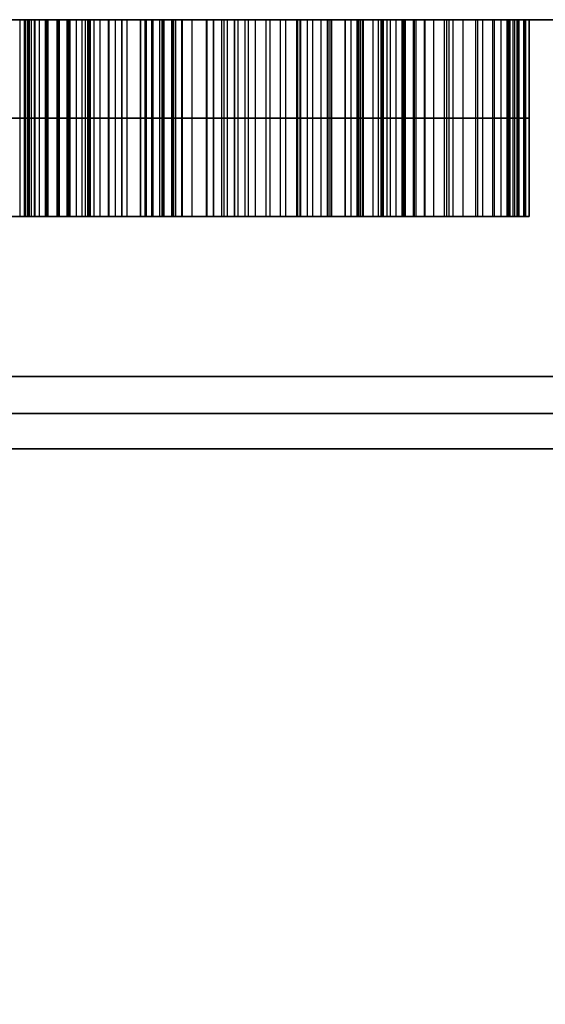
# Model space of a CAD drawing. Header units: centimetres. Extents: x -10 to 8.9, y -34.1 to -8.
# Tile 245 of 256: x 7.1091 to 7.1358, y -9.705 to -9.655. Entities that reach past the tile are written whole.
import ezdxf

# ---------------------------------------------------------------- set-up
doc = ezdxf.new("R2010")
doc.units = ezdxf.units.CM
doc.layers.add('Default', color=7, linetype='Continuous', true_color=0x000000)

msp = doc.modelspace()

# ---------------------------------------------------------------- linework, layer by layer
at = {"layer": 'Default'}
for p, q in [((7.111577, -9.655, 3.442103), (7.0903, -9.655, 3.442103)), ((7.115661, -9.655, 3.388345), (7.105135, -9.655, 3.388345)), ((7.109352, -9.665, 3.497762), (7.109352, -9.655, 3.497762)), ((7.109407, -9.665, 3.43373), (7.109407, -9.655, 3.43373)), ((7.109492, -9.665, 3.450396), (7.109492, -9.655, 3.450396)), ((7.109598, -9.665, 3.520702), (7.109598, -9.655, 3.520702)), ((7.10971, -9.665, 3.481631), (7.10971, -9.655, 3.481631)), ((7.109883, -9.665, 3.42279), (7.109883, -9.655, 3.42279)), ((7.110415, -9.665, 3.4978), (7.110415, -9.655, 3.4978)), ((7.111018, -9.665, 3.436846), (7.111018, -9.655, 3.436846)), ((7.111071, -9.665, 3.447263), (7.111071, -9.655, 3.447263)), ((7.111119, -9.665, 3.456638), (7.111119, -9.655, 3.456638)), ((7.111577, -9.665, 3.442052), (7.111577, -9.655, 3.442052)), ((7.128623, -9.655, 3.509611), (7.111591, -9.655, 3.509611)), ((7.111601, -9.665, 3.509308), (7.111601, -9.655, 3.509308)), ((7.111631, -9.665, 3.52338), (7.111631, -9.655, 3.52338)), ((7.111984, -9.665, 3.513491), (7.111984, -9.655, 3.513491)), ((7.112282, -9.665, 3.505163), (7.112282, -9.655, 3.505163)), ((7.112569, -9.665, 3.427984), (7.112569, -9.655, 3.427984)), ((7.112635, -9.665, 3.495273), (7.112635, -9.655, 3.495273)), ((7.113649, -9.665, 3.431104), (7.113649, -9.655, 3.431104)), ((7.113962, -9.665, 3.51773), (7.113962, -9.655, 3.51773)), ((7.114289, -9.665, 3.452455), (7.114289, -9.655, 3.452455)), ((7.114557, -9.665, 3.501074), (7.114557, -9.655, 3.501074)), ((7.115236, -9.665, 3.387997), (7.115236, -9.655, 3.387997)), ((7.115236, -9.655, 3.387997), (7.115236, -9.655, 3.396856)), ((7.11526, -9.665, 3.526115), (7.11526, -9.655, 3.526115)), ((7.11554, -9.665, 3.396846), (7.11554, -9.655, 3.396846)), ((7.127074, -9.655, 3.45), (7.115777, -9.655, 3.45)), ((7.116337, -9.665, 3.436819), (7.116337, -9.655, 3.436819)), ((7.116391, -9.665, 3.447236), (7.116391, -9.655, 3.447236)), ((7.116449, -9.665, 3.492803), (7.116449, -9.655, 3.492803)), ((7.116827, -9.665, 3.428483), (7.116827, -9.655, 3.428483)), ((7.116896, -9.665, 3.442025), (7.116896, -9.655, 3.442025)), ((7.11704, -9.665, 3.520967), (7.11704, -9.655, 3.520967)), ((7.117332, -9.665, 3.423272), (7.117332, -9.655, 3.423272)), ((7.117858, -9.665, 3.498065), (7.117858, -9.655, 3.498065)), ((7.118943, -9.665, 3.527289), (7.118943, -9.655, 3.527289)), ((7.119363, -9.665, 3.384207), (7.119363, -9.655, 3.384207)), ((7.119661, -9.665, 3.522103), (7.119661, -9.655, 3.522103)), ((7.120008, -9.665, 3.402946), (7.120008, -9.655, 3.402946)), ((7.120107, -9.655, 3.497103), (7.120107, -9.655, 3.522119)), ((7.120207, -9.665, 3.491895), (7.120207, -9.655, 3.491895)), ((7.120553, -9.665, 3.497119), (7.120553, -9.655, 3.497119)), ((7.121619, -9.665, 3.429501), (7.121619, -9.655, 3.429501)), ((7.122356, -9.665, 3.521157), (7.122356, -9.655, 3.521157)), ((7.122618, -9.665, 3.472452), (7.122618, -9.655, 3.472452)), ((7.123173, -9.665, 3.498255), (7.123173, -9.655, 3.498255)), ((7.123198, -9.665, 3.469335), (7.123198, -9.655, 3.469335)), ((7.123233, -9.665, 3.5264), (7.123233, -9.655, 3.5264)), ((7.123348, -9.665, 3.455534), (7.123348, -9.655, 3.455534)), ((7.123723, -9.665, 3.424802), (7.123723, -9.655, 3.424802)), ((7.124422, -9.665, 3.493088), (7.124422, -9.655, 3.493088)), ((7.124819, -9.665, 3.431047), (7.124819, -9.655, 3.431047)), ((7.124925, -9.665, 3.45188), (7.124925, -9.655, 3.45188)), ((7.124954, -9.665, 3.457609), (7.124954, -9.655, 3.457609)), ((7.125657, -9.665, 3.518148), (7.125657, -9.655, 3.518148)), ((7.126251, -9.665, 3.501492), (7.126251, -9.655, 3.501492)), ((7.127492, -9.665, 3.433637), (7.127492, -9.655, 3.433637)), ((7.127571, -9.665, 3.449262), (7.127571, -9.655, 3.449262)), ((7.127579, -9.665, 3.523949), (7.127579, -9.655, 3.523949)), ((7.127932, -9.665, 3.51406), (7.127932, -9.655, 3.51406)), ((7.128229, -9.665, 3.505732), (7.128229, -9.655, 3.505732)), ((7.128524, -9.665, 3.427382), (7.128524, -9.655, 3.427382)), ((7.128582, -9.665, 3.495842), (7.128582, -9.655, 3.495842)), ((7.128612, -9.665, 3.509915), (7.128612, -9.655, 3.509915)), ((7.128667, -9.665, 3.455507), (7.128667, -9.655, 3.455507)), ((7.129103, -9.665, 3.436754), (7.129103, -9.655, 3.436754)), ((7.129151, -9.665, 3.446129), (7.129151, -9.655, 3.446129)), ((7.129659, -9.665, 3.441439), (7.129659, -9.655, 3.441439)), ((7.130917, -9.665, 3.519899), (7.130917, -9.655, 3.519899)), ((7.131128, -9.665, 3.472582), (7.131128, -9.655, 3.472582)), ((7.131623, -9.665, 3.50012), (7.131623, -9.655, 3.50012)), ((7.132268, -9.665, 3.43153), (7.132268, -9.655, 3.43153)), ((7.132369, -9.665, 3.451321), (7.132369, -9.655, 3.451321)), ((7.14, -9.655, 3.45), (7.133169, -9.655, 3.45)), ((7.133229, -9.665, 3.51477), (7.133229, -9.655, 3.51477)), ((7.133563, -9.665, 3.505401), (7.133563, -9.655, 3.505401)), ((7.133928, -9.665, 3.510104), (7.133928, -9.655, 3.510104)), ((7.134254, -9.665, 3.399329), (7.134254, -9.655, 3.399329)), ((7.134422, -9.665, 3.436727), (7.134422, -9.655, 3.436727)), ((7.13447, -9.665, 3.446102), (7.13447, -9.655, 3.446102)), ((7.134755, -9.665, 3.478888), (7.134755, -9.655, 3.478888)), ((7.134978, -9.665, 3.441412), (7.134978, -9.655, 3.441412)), ((7.084713, -9.66, 3.481248), (7.134707, -9.66, 3.482013)), ((7.126293, -9.66, 3.475633), (7.084809, -9.66, 3.474999)), ((7.104223, -9.66, 3.460319), (7.109531, -9.66, 3.458208)), ((7.134146, -9.66, 3.396205), (7.10458, -9.66, 3.372208)), ((7.104831, -9.66, 3.379496), (7.125641, -9.66, 3.396498)), ((7.125641, -9.66, 3.396498), (7.10544, -9.66, 3.397193)), ((7.105655, -9.66, 3.40344), (7.134361, -9.66, 3.402452)), ((7.113606, -9.66, 3.422771), (7.10616, -9.66, 3.422809)), ((7.108335, -9.66, 3.432173), (7.110478, -9.66, 3.435287)), ((7.110548, -9.66, 3.448828), (7.108436, -9.66, 3.451964)), ((7.109847, -9.66, 3.498822), (7.108858, -9.66, 3.496702)), ((7.109104, -9.66, 3.519642), (7.110092, -9.66, 3.521762)), ((7.109531, -9.66, 3.458208), (7.112707, -9.66, 3.455067)), ((7.110984, -9.66, 3.496778), (7.109847, -9.66, 3.498822)), ((7.110092, -9.66, 3.521762), (7.11317, -9.66, 3.524999)), ((7.110478, -9.66, 3.435287), (7.111558, -9.66, 3.438406)), ((7.111595, -9.66, 3.445698), (7.110548, -9.66, 3.448828)), ((7.114285, -9.66, 3.493768), (7.110984, -9.66, 3.496778)), ((7.111505, -9.66, 3.42799), (7.113633, -9.66, 3.427979)), ((7.115792, -9.66, 3.434218), (7.111505, -9.66, 3.42799)), ((7.112442, -9.66, 3.515592), (7.111527, -9.66, 3.51139)), ((7.111527, -9.66, 3.51139), (7.111676, -9.66, 3.507226)), ((7.111558, -9.66, 3.438406), (7.111595, -9.66, 3.445698)), ((7.111676, -9.66, 3.507226), (7.112888, -9.66, 3.5031)), ((7.115483, -9.66, 3.519869), (7.112442, -9.66, 3.515592)), ((7.112707, -9.66, 3.455067), (7.115872, -9.66, 3.449843)), ((7.112888, -9.66, 3.5031), (7.116226, -9.66, 3.499049)), ((7.11317, -9.66, 3.524999), (7.117349, -9.66, 3.527232)), ((7.121058, -9.66, 3.423774), (7.113606, -9.66, 3.422771)), ((7.113633, -9.66, 3.427979), (7.120021, -9.66, 3.428988)), ((7.118612, -9.66, 3.491838), (7.114285, -9.66, 3.493768)), ((7.118598, -9.66, 3.522065), (7.115483, -9.66, 3.519869)), ((7.116883, -9.66, 3.439421), (7.115792, -9.66, 3.434218)), ((7.115872, -9.66, 3.449843), (7.116909, -9.66, 3.444629)), ((7.116226, -9.66, 3.499049), (7.119489, -9.66, 3.497081)), ((7.116909, -9.66, 3.444629), (7.116883, -9.66, 3.439421)), ((7.117349, -9.66, 3.527232), (7.120538, -9.66, 3.527346)), ((7.120724, -9.66, 3.522141), (7.118598, -9.66, 3.522065)), ((7.121802, -9.66, 3.491952), (7.118612, -9.66, 3.491838)), ((7.118943, -9.66, 3.46927), (7.126293, -9.66, 3.475633)), ((7.127453, -9.66, 3.4694), (7.118943, -9.66, 3.46927)), ((7.119489, -9.66, 3.497081), (7.121616, -9.66, 3.497157)), ((7.120021, -9.66, 3.428988), (7.123218, -9.66, 3.430013)), ((7.120538, -9.66, 3.527346), (7.125928, -9.66, 3.525454)), ((7.123988, -9.66, 3.520173), (7.120724, -9.66, 3.522141)), ((7.126388, -9.66, 3.42583), (7.121058, -9.66, 3.423774)), ((7.121616, -9.66, 3.497157), (7.124731, -9.66, 3.499353)), ((7.127043, -9.66, 3.494224), (7.121802, -9.66, 3.491952)), ((7.123218, -9.66, 3.430013), (7.12642, -9.66, 3.43208)), ((7.123335, -9.66, 3.45293), (7.123361, -9.66, 3.458138)), ((7.126515, -9.66, 3.45083), (7.123335, -9.66, 3.45293)), ((7.123361, -9.66, 3.458138), (7.126547, -9.66, 3.45708)), ((7.127326, -9.66, 3.516123), (7.123988, -9.66, 3.520173)), ((7.124731, -9.66, 3.499353), (7.127772, -9.66, 3.503631)), ((7.125928, -9.66, 3.525454), (7.129229, -9.66, 3.522445)), ((7.130659, -9.66, 3.428934), (7.126388, -9.66, 3.42583)), ((7.12642, -9.66, 3.43208), (7.128563, -9.66, 3.435194)), ((7.128627, -9.66, 3.447694), (7.126515, -9.66, 3.45083)), ((7.126547, -9.66, 3.45708), (7.130787, -9.66, 3.453933)), ((7.130121, -9.66, 3.497461), (7.127043, -9.66, 3.494224)), ((7.128538, -9.66, 3.511997), (7.127326, -9.66, 3.516123)), ((7.134803, -9.66, 3.475764), (7.127453, -9.66, 3.4694)), ((7.127772, -9.66, 3.503631), (7.128686, -9.66, 3.507833)), ((7.128686, -9.66, 3.507833), (7.128538, -9.66, 3.511997)), ((7.128563, -9.66, 3.435194), (7.129643, -9.66, 3.438314)), ((7.129675, -9.66, 3.444564), (7.128627, -9.66, 3.447694)), ((7.129229, -9.66, 3.522445), (7.132604, -9.66, 3.517354)), ((7.129643, -9.66, 3.438314), (7.129675, -9.66, 3.444564)), ((7.133125, -9.66, 3.50278), (7.130121, -9.66, 3.497461)), ((7.133877, -9.66, 3.434126), (7.130659, -9.66, 3.428934)), ((7.130787, -9.66, 3.453933), (7.133951, -9.66, 3.448709)), ((7.132604, -9.66, 3.517354), (7.133853, -9.66, 3.512186)), ((7.134002, -9.66, 3.508022), (7.133125, -9.66, 3.50278)), ((7.133853, -9.66, 3.512186), (7.134002, -9.66, 3.508022)), ((7.134967, -9.66, 3.439329), (7.133877, -9.66, 3.434126)), ((7.133951, -9.66, 3.448709), (7.134989, -9.66, 3.443495)), ((7.134361, -9.66, 3.402452), (7.134146, -9.66, 3.396205)), ((7.134707, -9.66, 3.482013), (7.134803, -9.66, 3.475764)), ((7.134989, -9.66, 3.443495), (7.134967, -9.66, 3.439329)), ((7.084799, -9.665, 3.475642), (7.134662, -9.665, 3.475642)), ((7.10736, -9.665, 3.508833), (7.111618, -9.665, 3.508833)), ((7.109269, -9.665, 3.376014), (7.109269, -9.665, 3.383121)), ((7.109269, -9.665, 3.397062), (7.109269, -9.665, 3.403315)), ((7.109758, -9.665, 3.475381), (7.109758, -9.665, 3.481631)), ((7.109978, -9.665, 3.422789), (7.109978, -9.665, 3.43456)), ((7.109978, -9.665, 3.449673), (7.109978, -9.665, 3.457766)), ((7.111574, -9.665, 3.441558), (7.116894, -9.665, 3.441558)), ((7.121529, -9.665, 3.393139), (7.130368, -9.665, 3.393139)), ((7.128651, -9.665, 3.508833), (7.133973, -9.665, 3.508833)), ((7.12966, -9.665, 3.441558), (7.134979, -9.665, 3.441558))]:
    msp.add_line(p, q, dxfattribs=at)
at = {"layer": 'Default', "extrusion": (0, -1, 0)}
for centre, radius, start, end in [((5.45, 3.45, 9.655), 2.015, 180, 0), ((5.45, 3.45, 9.655), 2.015, 0, 180), ((5.45, 3.45, 9.655), 1.988235, 277.223472, 90.384615), ((5.45, 3.45, 9.655), 1.69, 270, 90), ((5.45, 3.45, 9.655), 1.69, 270, 90), ((5.45, 3.45, 9.673118), 1.857859, 280.586109, 90), ((5.45, 3.449999, 9.675), 2.008236, 277.151152, 90.384617), ((5.45, 3.45, 9.675), 1.71, 270, 90)]:
    msp.add_arc(centre, radius, start, end, dxfattribs=at)
at = {"layer": 'Default', "extrusion": (0, 1, 0)}
for centre, radius, start, end in [((-5.45, 3.45, -9.655), 1.850001, 0, 180), ((-5.45, 3.45, -9.655), 1.850001, 180, 0), ((-5.45, 3.45, -9.655), 1.87777, 89.728711, 260.855423), ((-5.45, 3.45, -9.676787), 2.008155, 90, 262.848558)]:
    msp.add_arc(centre, radius, start, end, dxfattribs=at)
at = {"layer": 'Default'}
for points in [[(7.084713, -9.655, 3.481248), (7.10971, -9.655, 3.481631), (7.134707, -9.655, 3.482013)], [(7.126293, -9.655, 3.475633), (7.105551, -9.655, 3.475316), (7.084809, -9.655, 3.474999)], [(7.104223, -9.655, 3.460319), (7.106877, -9.655, 3.459264), (7.109531, -9.655, 3.458208)], [(7.134146, -9.655, 3.396205), (7.119363, -9.655, 3.384207), (7.10458, -9.655, 3.372208)], [(7.125641, -9.655, 3.396498), (7.115236, -9.655, 3.387997), (7.104831, -9.655, 3.379496)], [(7.125641, -9.655, 3.396498), (7.11554, -9.655, 3.396846), (7.10544, -9.655, 3.397193)], [(7.105655, -9.655, 3.40344), (7.120008, -9.655, 3.402946), (7.134361, -9.655, 3.402452)], [(7.113606, -9.655, 3.422771), (7.109883, -9.655, 3.42279), (7.10616, -9.655, 3.422809)], [(7.107966, -9.655, 3.521686), (7.108535, -9.655, 3.520664), (7.109104, -9.655, 3.519642)], [(7.108335, -9.655, 3.432173), (7.109407, -9.655, 3.43373), (7.110478, -9.655, 3.435287)], [(7.110548, -9.655, 3.448828), (7.109492, -9.655, 3.450396), (7.108436, -9.655, 3.451964)], [(7.109847, -9.655, 3.498822), (7.109352, -9.655, 3.497762), (7.108858, -9.655, 3.496702)], [(7.109104, -9.655, 3.519642), (7.109104, -9.66, 3.519642), (7.109104, -9.665, 3.519642)], [(7.109104, -9.655, 3.519642), (7.109598, -9.655, 3.520702), (7.110092, -9.655, 3.521762)], [(7.109531, -9.655, 3.458208), (7.109531, -9.66, 3.458208), (7.109531, -9.665, 3.458208)], [(7.109531, -9.655, 3.458208), (7.111119, -9.655, 3.456638), (7.112707, -9.655, 3.455067)], [(7.109847, -9.655, 3.498822), (7.109847, -9.66, 3.498822), (7.109847, -9.665, 3.498822)], [(7.110984, -9.655, 3.496778), (7.110415, -9.655, 3.4978), (7.109847, -9.655, 3.498822)], [(7.110092, -9.655, 3.521762), (7.110092, -9.66, 3.521762), (7.110092, -9.665, 3.521762)], [(7.110092, -9.655, 3.521762), (7.111631, -9.655, 3.52338), (7.11317, -9.655, 3.524999)], [(7.110478, -9.665, 3.435287), (7.110478, -9.66, 3.435287), (7.110478, -9.655, 3.435287)], [(7.110478, -9.655, 3.435287), (7.111018, -9.655, 3.436846), (7.111558, -9.655, 3.438406)], [(7.110548, -9.665, 3.448828), (7.110548, -9.66, 3.448828), (7.110548, -9.655, 3.448828)], [(7.111595, -9.655, 3.445698), (7.111071, -9.655, 3.447263), (7.110548, -9.655, 3.448828)], [(7.110984, -9.655, 3.496778), (7.110984, -9.66, 3.496778), (7.110984, -9.665, 3.496778)], [(7.114285, -9.655, 3.493768), (7.112635, -9.655, 3.495273), (7.110984, -9.655, 3.496778)], [(7.111505, -9.655, 3.42799), (7.111505, -9.66, 3.42799), (7.111505, -9.665, 3.42799)], [(7.111505, -9.655, 3.42799), (7.112569, -9.655, 3.427984), (7.113633, -9.655, 3.427979)], [(7.115792, -9.655, 3.434218), (7.113649, -9.655, 3.431104), (7.111505, -9.655, 3.42799)], [(7.111527, -9.665, 3.51139), (7.111527, -9.66, 3.51139), (7.111527, -9.655, 3.51139)], [(7.112442, -9.655, 3.515592), (7.111984, -9.655, 3.513491), (7.111527, -9.655, 3.51139)], [(7.111527, -9.655, 3.51139), (7.111601, -9.655, 3.509308), (7.111676, -9.655, 3.507226)], [(7.111558, -9.665, 3.438406), (7.111558, -9.66, 3.438406), (7.111558, -9.655, 3.438406)], [(7.111558, -9.655, 3.438406), (7.111577, -9.655, 3.442052), (7.111595, -9.655, 3.445698)], [(7.111595, -9.665, 3.445698), (7.111595, -9.66, 3.445698), (7.111595, -9.655, 3.445698)], [(7.111676, -9.665, 3.507226), (7.111676, -9.66, 3.507226), (7.111676, -9.655, 3.507226)], [(7.111676, -9.655, 3.507226), (7.112282, -9.655, 3.505163), (7.112888, -9.655, 3.5031)], [(7.112442, -9.665, 3.515592), (7.112442, -9.66, 3.515592), (7.112442, -9.655, 3.515592)], [(7.115483, -9.655, 3.519869), (7.113962, -9.655, 3.51773), (7.112442, -9.655, 3.515592)], [(7.112707, -9.665, 3.455067), (7.112707, -9.66, 3.455067), (7.112707, -9.655, 3.455067)], [(7.112707, -9.655, 3.455067), (7.114289, -9.655, 3.452455), (7.115872, -9.655, 3.449843)], [(7.112888, -9.665, 3.5031), (7.112888, -9.66, 3.5031), (7.112888, -9.655, 3.5031)], [(7.112888, -9.655, 3.5031), (7.114557, -9.655, 3.501074), (7.116226, -9.655, 3.499049)], [(7.11317, -9.655, 3.524999), (7.11317, -9.66, 3.524999), (7.11317, -9.665, 3.524999)], [(7.11317, -9.655, 3.524999), (7.11526, -9.655, 3.526115), (7.117349, -9.655, 3.527232)], [(7.113606, -9.655, 3.422771), (7.113606, -9.66, 3.422771), (7.113606, -9.665, 3.422771)], [(7.121058, -9.655, 3.423774), (7.117332, -9.655, 3.423272), (7.113606, -9.655, 3.422771)], [(7.113633, -9.655, 3.427979), (7.113633, -9.66, 3.427979), (7.113633, -9.665, 3.427979)], [(7.113633, -9.655, 3.427979), (7.116827, -9.655, 3.428483), (7.120021, -9.655, 3.428988)], [(7.114285, -9.655, 3.493768), (7.114285, -9.66, 3.493768), (7.114285, -9.665, 3.493768)], [(7.118612, -9.655, 3.491838), (7.116449, -9.655, 3.492803), (7.114285, -9.655, 3.493768)], [(7.115483, -9.665, 3.519869), (7.115483, -9.66, 3.519869), (7.115483, -9.655, 3.519869)], [(7.118598, -9.655, 3.522065), (7.11704, -9.655, 3.520967), (7.115483, -9.655, 3.519869)], [(7.115792, -9.655, 3.434218), (7.115792, -9.66, 3.434218), (7.115792, -9.665, 3.434218)], [(7.116883, -9.655, 3.439421), (7.116337, -9.655, 3.436819), (7.115792, -9.655, 3.434218)], [(7.115872, -9.655, 3.449843), (7.115872, -9.66, 3.449843), (7.115872, -9.665, 3.449843)], [(7.115872, -9.655, 3.449843), (7.116391, -9.655, 3.447236), (7.116909, -9.655, 3.444629)], [(7.116226, -9.665, 3.499049), (7.116226, -9.66, 3.499049), (7.116226, -9.655, 3.499049)], [(7.116226, -9.655, 3.499049), (7.117858, -9.655, 3.498065), (7.119489, -9.655, 3.497081)], [(7.116883, -9.655, 3.439421), (7.116883, -9.66, 3.439421), (7.116883, -9.665, 3.439421)], [(7.116909, -9.655, 3.444629), (7.116896, -9.655, 3.442025), (7.116883, -9.655, 3.439421)], [(7.116909, -9.655, 3.444629), (7.116909, -9.66, 3.444629), (7.116909, -9.665, 3.444629)], [(7.117349, -9.655, 3.527232), (7.117349, -9.66, 3.527232), (7.117349, -9.665, 3.527232)], [(7.117349, -9.655, 3.527232), (7.118943, -9.655, 3.527289), (7.120538, -9.655, 3.527346)], [(7.118598, -9.665, 3.522065), (7.118598, -9.66, 3.522065), (7.118598, -9.655, 3.522065)], [(7.120724, -9.655, 3.522141), (7.119661, -9.655, 3.522103), (7.118598, -9.655, 3.522065)], [(7.118612, -9.655, 3.491838), (7.118612, -9.66, 3.491838), (7.118612, -9.665, 3.491838)], [(7.121802, -9.655, 3.491952), (7.120207, -9.655, 3.491895), (7.118612, -9.655, 3.491838)], [(7.118943, -9.655, 3.46927), (7.118943, -9.66, 3.46927), (7.118943, -9.665, 3.46927)], [(7.118943, -9.655, 3.46927), (7.122618, -9.655, 3.472452), (7.126293, -9.655, 3.475633)], [(7.127453, -9.655, 3.4694), (7.123198, -9.655, 3.469335), (7.118943, -9.655, 3.46927)], [(7.119489, -9.665, 3.497081), (7.119489, -9.66, 3.497081), (7.119489, -9.655, 3.497081)], [(7.119489, -9.655, 3.497081), (7.120553, -9.655, 3.497119), (7.121616, -9.655, 3.497157)], [(7.120021, -9.655, 3.428988), (7.120021, -9.66, 3.428988), (7.120021, -9.665, 3.428988)], [(7.120021, -9.655, 3.428988), (7.121619, -9.655, 3.429501), (7.123218, -9.655, 3.430013)], [(7.120538, -9.655, 3.527346), (7.120538, -9.66, 3.527346), (7.120538, -9.665, 3.527346)], [(7.120538, -9.655, 3.527346), (7.123233, -9.655, 3.5264), (7.125928, -9.655, 3.525454)], [(7.120724, -9.665, 3.522141), (7.120724, -9.66, 3.522141), (7.120724, -9.655, 3.522141)], [(7.123988, -9.655, 3.520173), (7.122356, -9.655, 3.521157), (7.120724, -9.655, 3.522141)], [(7.121058, -9.655, 3.423774), (7.121058, -9.66, 3.423774), (7.121058, -9.665, 3.423774)], [(7.126388, -9.655, 3.42583), (7.123723, -9.655, 3.424802), (7.121058, -9.655, 3.423774)], [(7.121616, -9.665, 3.497157), (7.121616, -9.66, 3.497157), (7.121616, -9.655, 3.497157)], [(7.121616, -9.655, 3.497157), (7.123173, -9.655, 3.498255), (7.124731, -9.655, 3.499353)], [(7.121802, -9.655, 3.491952), (7.121802, -9.66, 3.491952), (7.121802, -9.665, 3.491952)], [(7.127043, -9.655, 3.494224), (7.124422, -9.655, 3.493088), (7.121802, -9.655, 3.491952)], [(7.123218, -9.655, 3.430013), (7.123218, -9.66, 3.430013), (7.123218, -9.665, 3.430013)], [(7.123218, -9.655, 3.430013), (7.124819, -9.655, 3.431047), (7.12642, -9.655, 3.43208)], [(7.123335, -9.655, 3.45293), (7.123335, -9.66, 3.45293), (7.123335, -9.665, 3.45293)], [(7.123335, -9.655, 3.45293), (7.123348, -9.655, 3.455534), (7.123361, -9.655, 3.458138)], [(7.126515, -9.655, 3.45083), (7.124925, -9.655, 3.45188), (7.123335, -9.655, 3.45293)], [(7.123361, -9.655, 3.458138), (7.123361, -9.66, 3.458138), (7.123361, -9.665, 3.458138)], [(7.123361, -9.655, 3.458138), (7.124954, -9.655, 3.457609), (7.126547, -9.655, 3.45708)], [(7.123988, -9.665, 3.520173), (7.123988, -9.66, 3.520173), (7.123988, -9.655, 3.520173)], [(7.127326, -9.655, 3.516123), (7.125657, -9.655, 3.518148), (7.123988, -9.655, 3.520173)], [(7.124731, -9.665, 3.499353), (7.124731, -9.66, 3.499353), (7.124731, -9.655, 3.499353)], [(7.124731, -9.655, 3.499353), (7.126251, -9.655, 3.501492), (7.127772, -9.655, 3.503631)], [(7.125641, -9.665, 3.396498), (7.125641, -9.66, 3.396498), (7.125641, -9.655, 3.396498)], [(7.125928, -9.655, 3.525454), (7.125928, -9.66, 3.525454), (7.125928, -9.665, 3.525454)], [(7.125928, -9.655, 3.525454), (7.127579, -9.655, 3.523949), (7.129229, -9.655, 3.522445)], [(7.126293, -9.655, 3.475633), (7.126293, -9.66, 3.475633), (7.126293, -9.665, 3.475633)], [(7.126388, -9.655, 3.42583), (7.126388, -9.66, 3.42583), (7.126388, -9.665, 3.42583)], [(7.130659, -9.655, 3.428934), (7.128524, -9.655, 3.427382), (7.126388, -9.655, 3.42583)], [(7.12642, -9.655, 3.43208), (7.12642, -9.66, 3.43208), (7.12642, -9.665, 3.43208)], [(7.12642, -9.655, 3.43208), (7.127492, -9.655, 3.433637), (7.128563, -9.655, 3.435194)], [(7.126515, -9.655, 3.45083), (7.126515, -9.66, 3.45083), (7.126515, -9.665, 3.45083)], [(7.128627, -9.655, 3.447694), (7.127571, -9.655, 3.449262), (7.126515, -9.655, 3.45083)], [(7.126547, -9.655, 3.45708), (7.126547, -9.66, 3.45708), (7.126547, -9.665, 3.45708)], [(7.126547, -9.655, 3.45708), (7.128667, -9.655, 3.455507), (7.130787, -9.655, 3.453933)], [(7.127043, -9.655, 3.494224), (7.127043, -9.66, 3.494224), (7.127043, -9.665, 3.494224)], [(7.130121, -9.655, 3.497461), (7.128582, -9.655, 3.495842), (7.127043, -9.655, 3.494224)], [(7.127326, -9.665, 3.516123), (7.127326, -9.66, 3.516123), (7.127326, -9.655, 3.516123)], [(7.127326, -9.655, 3.516123), (7.127932, -9.655, 3.51406), (7.128538, -9.655, 3.511997)], [(7.127453, -9.655, 3.4694), (7.127453, -9.66, 3.4694), (7.127453, -9.665, 3.4694)], [(7.134803, -9.655, 3.475764), (7.131128, -9.655, 3.472582), (7.127453, -9.655, 3.4694)], [(7.127772, -9.665, 3.503631), (7.127772, -9.66, 3.503631), (7.127772, -9.655, 3.503631)], [(7.127772, -9.655, 3.503631), (7.128229, -9.655, 3.505732), (7.128686, -9.655, 3.507833)], [(7.128538, -9.655, 3.511997), (7.128538, -9.66, 3.511997), (7.128538, -9.665, 3.511997)], [(7.128538, -9.655, 3.511997), (7.128612, -9.655, 3.509915), (7.128686, -9.655, 3.507833)], [(7.128563, -9.655, 3.435194), (7.128563, -9.66, 3.435194), (7.128563, -9.665, 3.435194)], [(7.128563, -9.655, 3.435194), (7.129103, -9.655, 3.436754), (7.129643, -9.655, 3.438314)], [(7.128627, -9.655, 3.447694), (7.128627, -9.66, 3.447694), (7.128627, -9.665, 3.447694)], [(7.129675, -9.655, 3.444564), (7.129151, -9.655, 3.446129), (7.128627, -9.655, 3.447694)], [(7.128686, -9.655, 3.507833), (7.128686, -9.66, 3.507833), (7.128686, -9.665, 3.507833)], [(7.129229, -9.655, 3.522445), (7.129229, -9.66, 3.522445), (7.129229, -9.665, 3.522445)], [(7.129229, -9.655, 3.522445), (7.130917, -9.655, 3.519899), (7.132604, -9.655, 3.517354)], [(7.129643, -9.655, 3.438314), (7.129643, -9.66, 3.438314), (7.129643, -9.665, 3.438314)], [(7.129643, -9.655, 3.438314), (7.129659, -9.655, 3.441439), (7.129675, -9.655, 3.444564)], [(7.129675, -9.655, 3.444564), (7.129675, -9.66, 3.444564), (7.129675, -9.665, 3.444564)], [(7.130121, -9.655, 3.497461), (7.130121, -9.66, 3.497461), (7.130121, -9.665, 3.497461)], [(7.133125, -9.655, 3.50278), (7.131623, -9.655, 3.50012), (7.130121, -9.655, 3.497461)], [(7.130659, -9.655, 3.428934), (7.130659, -9.66, 3.428934), (7.130659, -9.665, 3.428934)], [(7.133877, -9.655, 3.434126), (7.132268, -9.655, 3.43153), (7.130659, -9.655, 3.428934)], [(7.130787, -9.655, 3.453933), (7.130787, -9.66, 3.453933), (7.130787, -9.665, 3.453933)], [(7.130787, -9.655, 3.453933), (7.132369, -9.655, 3.451321), (7.133951, -9.655, 3.448709)], [(7.132604, -9.655, 3.517354), (7.132604, -9.66, 3.517354), (7.132604, -9.665, 3.517354)], [(7.132604, -9.655, 3.517354), (7.133229, -9.655, 3.51477), (7.133853, -9.655, 3.512186)], [(7.133125, -9.655, 3.50278), (7.133125, -9.66, 3.50278), (7.133125, -9.665, 3.50278)], [(7.134002, -9.655, 3.508022), (7.133563, -9.655, 3.505401), (7.133125, -9.655, 3.50278)], [(7.133853, -9.655, 3.512186), (7.133853, -9.66, 3.512186), (7.133853, -9.665, 3.512186)], [(7.133853, -9.655, 3.512186), (7.133928, -9.655, 3.510104), (7.134002, -9.655, 3.508022)], [(7.133877, -9.655, 3.434126), (7.133877, -9.66, 3.434126), (7.133877, -9.665, 3.434126)], [(7.134967, -9.655, 3.439329), (7.134422, -9.655, 3.436727), (7.133877, -9.655, 3.434126)], [(7.133951, -9.655, 3.448709), (7.133951, -9.66, 3.448709), (7.133951, -9.665, 3.448709)], [(7.133951, -9.655, 3.448709), (7.13447, -9.655, 3.446102), (7.134989, -9.655, 3.443495)], [(7.134002, -9.655, 3.508022), (7.134002, -9.66, 3.508022), (7.134002, -9.665, 3.508022)], [(7.134146, -9.655, 3.396205), (7.134146, -9.66, 3.396205), (7.134146, -9.665, 3.396205)], [(7.134361, -9.655, 3.402452), (7.134254, -9.655, 3.399329), (7.134146, -9.655, 3.396205)], [(7.134361, -9.655, 3.402452), (7.134361, -9.66, 3.402452), (7.134361, -9.665, 3.402452)], [(7.134707, -9.665, 3.482013), (7.134707, -9.66, 3.482013), (7.134707, -9.655, 3.482013)], [(7.134707, -9.655, 3.482013), (7.134755, -9.655, 3.478888), (7.134803, -9.655, 3.475764)], [(7.134803, -9.655, 3.475764), (7.134803, -9.66, 3.475764), (7.134803, -9.665, 3.475764)], [(7.134967, -9.655, 3.439329), (7.134967, -9.66, 3.439329), (7.134967, -9.665, 3.439329)], [(7.134989, -9.655, 3.443495), (7.134978, -9.655, 3.441412), (7.134967, -9.655, 3.439329)], [(7.134989, -9.655, 3.443495), (7.134989, -9.66, 3.443495), (7.134989, -9.665, 3.443495)], [(7.084713, -9.665, 3.481248), (7.10971, -9.665, 3.481631), (7.134707, -9.665, 3.482013)], [(7.126293, -9.665, 3.475633), (7.105551, -9.665, 3.475316), (7.084809, -9.665, 3.474999)], [(7.104223, -9.665, 3.460319), (7.106877, -9.665, 3.459264), (7.109531, -9.665, 3.458208)], [(7.134146, -9.665, 3.396205), (7.119363, -9.665, 3.384207), (7.10458, -9.665, 3.372208)], [(7.104831, -9.665, 3.379496), (7.115236, -9.665, 3.387997), (7.125641, -9.665, 3.396498)], [(7.125641, -9.665, 3.396498), (7.11554, -9.665, 3.396846), (7.10544, -9.665, 3.397193)], [(7.105655, -9.665, 3.40344), (7.120008, -9.665, 3.402946), (7.134361, -9.665, 3.402452)], [(7.113606, -9.665, 3.422771), (7.109883, -9.665, 3.42279), (7.10616, -9.665, 3.422809)], [(7.107966, -9.665, 3.521686), (7.108535, -9.665, 3.520664), (7.109104, -9.665, 3.519642)], [(7.108335, -9.665, 3.432173), (7.109407, -9.665, 3.43373), (7.110478, -9.665, 3.435287)], [(7.110548, -9.665, 3.448828), (7.109492, -9.665, 3.450396), (7.108436, -9.665, 3.451964)], [(7.109847, -9.665, 3.498822), (7.109352, -9.665, 3.497762), (7.108858, -9.665, 3.496702)], [(7.109104, -9.665, 3.519642), (7.109598, -9.665, 3.520702), (7.110092, -9.665, 3.521762)], [(7.109531, -9.665, 3.458208), (7.111119, -9.665, 3.456638), (7.112707, -9.665, 3.455067)], [(7.110984, -9.665, 3.496778), (7.110415, -9.665, 3.4978), (7.109847, -9.665, 3.498822)], [(7.110092, -9.665, 3.521762), (7.111631, -9.665, 3.52338), (7.11317, -9.665, 3.524999)], [(7.110478, -9.665, 3.435287), (7.111018, -9.665, 3.436846), (7.111558, -9.665, 3.438406)], [(7.111595, -9.665, 3.445698), (7.111071, -9.665, 3.447263), (7.110548, -9.665, 3.448828)], [(7.114285, -9.665, 3.493768), (7.112635, -9.665, 3.495273), (7.110984, -9.665, 3.496778)], [(7.111505, -9.665, 3.42799), (7.112569, -9.665, 3.427984), (7.113633, -9.665, 3.427979)], [(7.115792, -9.665, 3.434218), (7.113649, -9.665, 3.431104), (7.111505, -9.665, 3.42799)], [(7.112442, -9.665, 3.515592), (7.111984, -9.665, 3.513491), (7.111527, -9.665, 3.51139)], [(7.111527, -9.665, 3.51139), (7.111601, -9.665, 3.509308), (7.111676, -9.665, 3.507226)], [(7.111558, -9.665, 3.438406), (7.111577, -9.665, 3.442052), (7.111595, -9.665, 3.445698)], [(7.111676, -9.665, 3.507226), (7.112282, -9.665, 3.505163), (7.112888, -9.665, 3.5031)], [(7.115483, -9.665, 3.519869), (7.113962, -9.665, 3.51773), (7.112442, -9.665, 3.515592)], [(7.112707, -9.665, 3.455067), (7.114289, -9.665, 3.452455), (7.115872, -9.665, 3.449843)], [(7.112888, -9.665, 3.5031), (7.114557, -9.665, 3.501074), (7.116226, -9.665, 3.499049)], [(7.11317, -9.665, 3.524999), (7.11526, -9.665, 3.526115), (7.117349, -9.665, 3.527232)], [(7.121058, -9.665, 3.423774), (7.117332, -9.665, 3.423272), (7.113606, -9.665, 3.422771)], [(7.113633, -9.665, 3.427979), (7.116827, -9.665, 3.428483), (7.120021, -9.665, 3.428988)], [(7.118612, -9.665, 3.491838), (7.116449, -9.665, 3.492803), (7.114285, -9.665, 3.493768)], [(7.118598, -9.665, 3.522065), (7.11704, -9.665, 3.520967), (7.115483, -9.665, 3.519869)], [(7.116883, -9.665, 3.439421), (7.116337, -9.665, 3.436819), (7.115792, -9.665, 3.434218)], [(7.115872, -9.665, 3.449843), (7.116391, -9.665, 3.447236), (7.116909, -9.665, 3.444629)], [(7.116226, -9.665, 3.499049), (7.117858, -9.665, 3.498065), (7.119489, -9.665, 3.497081)], [(7.116909, -9.665, 3.444629), (7.116896, -9.665, 3.442025), (7.116883, -9.665, 3.439421)], [(7.117349, -9.665, 3.527232), (7.118943, -9.665, 3.527289), (7.120538, -9.665, 3.527346)], [(7.120724, -9.665, 3.522141), (7.119661, -9.665, 3.522103), (7.118598, -9.665, 3.522065)], [(7.121802, -9.665, 3.491952), (7.120207, -9.665, 3.491895), (7.118612, -9.665, 3.491838)], [(7.118943, -9.665, 3.46927), (7.122618, -9.665, 3.472452), (7.126293, -9.665, 3.475633)], [(7.127453, -9.665, 3.4694), (7.123198, -9.665, 3.469335), (7.118943, -9.665, 3.46927)], [(7.119489, -9.665, 3.497081), (7.120553, -9.665, 3.497119), (7.121616, -9.665, 3.497157)], [(7.120021, -9.665, 3.428988), (7.121619, -9.665, 3.429501), (7.123218, -9.665, 3.430013)], [(7.120538, -9.665, 3.527346), (7.123233, -9.665, 3.5264), (7.125928, -9.665, 3.525454)], [(7.123988, -9.665, 3.520173), (7.122356, -9.665, 3.521157), (7.120724, -9.665, 3.522141)], [(7.126388, -9.665, 3.42583), (7.123723, -9.665, 3.424802), (7.121058, -9.665, 3.423774)], [(7.121616, -9.665, 3.497157), (7.123173, -9.665, 3.498255), (7.124731, -9.665, 3.499353)], [(7.127043, -9.665, 3.494224), (7.124422, -9.665, 3.493088), (7.121802, -9.665, 3.491952)], [(7.123218, -9.665, 3.430013), (7.124819, -9.665, 3.431047), (7.12642, -9.665, 3.43208)], [(7.123335, -9.665, 3.45293), (7.123348, -9.665, 3.455534), (7.123361, -9.665, 3.458138)], [(7.126515, -9.665, 3.45083), (7.124925, -9.665, 3.45188), (7.123335, -9.665, 3.45293)], [(7.123361, -9.665, 3.458138), (7.124954, -9.665, 3.457609), (7.126547, -9.665, 3.45708)], [(7.127326, -9.665, 3.516123), (7.125657, -9.665, 3.518148), (7.123988, -9.665, 3.520173)], [(7.124731, -9.665, 3.499353), (7.126251, -9.665, 3.501492), (7.127772, -9.665, 3.503631)], [(7.125928, -9.665, 3.525454), (7.127579, -9.665, 3.523949), (7.129229, -9.665, 3.522445)], [(7.130659, -9.665, 3.428934), (7.128524, -9.665, 3.427382), (7.126388, -9.665, 3.42583)], [(7.12642, -9.665, 3.43208), (7.127492, -9.665, 3.433637), (7.128563, -9.665, 3.435194)], [(7.128627, -9.665, 3.447694), (7.127571, -9.665, 3.449262), (7.126515, -9.665, 3.45083)], [(7.126547, -9.665, 3.45708), (7.128667, -9.665, 3.455507), (7.130787, -9.665, 3.453933)], [(7.130121, -9.665, 3.497461), (7.128582, -9.665, 3.495842), (7.127043, -9.665, 3.494224)], [(7.128538, -9.665, 3.511997), (7.127932, -9.665, 3.51406), (7.127326, -9.665, 3.516123)], [(7.134803, -9.665, 3.475764), (7.131128, -9.665, 3.472582), (7.127453, -9.665, 3.4694)], [(7.127772, -9.665, 3.503631), (7.128229, -9.665, 3.505732), (7.128686, -9.665, 3.507833)], [(7.128686, -9.665, 3.507833), (7.128612, -9.665, 3.509915), (7.128538, -9.665, 3.511997)], [(7.128563, -9.665, 3.435194), (7.129103, -9.665, 3.436754), (7.129643, -9.665, 3.438314)], [(7.129675, -9.665, 3.444564), (7.129151, -9.665, 3.446129), (7.128627, -9.665, 3.447694)], [(7.129229, -9.665, 3.522445), (7.130917, -9.665, 3.519899), (7.132604, -9.665, 3.517354)], [(7.129643, -9.665, 3.438314), (7.129659, -9.665, 3.441439), (7.129675, -9.665, 3.444564)], [(7.133125, -9.665, 3.50278), (7.131623, -9.665, 3.50012), (7.130121, -9.665, 3.497461)], [(7.133877, -9.665, 3.434126), (7.132268, -9.665, 3.43153), (7.130659, -9.665, 3.428934)], [(7.130787, -9.665, 3.453933), (7.132369, -9.665, 3.451321), (7.133951, -9.665, 3.448709)], [(7.132604, -9.665, 3.517354), (7.133229, -9.665, 3.51477), (7.133853, -9.665, 3.512186)], [(7.134002, -9.665, 3.508022), (7.133563, -9.665, 3.505401), (7.133125, -9.665, 3.50278)], [(7.133853, -9.665, 3.512186), (7.133928, -9.665, 3.510104), (7.134002, -9.665, 3.508022)], [(7.134967, -9.665, 3.439329), (7.134422, -9.665, 3.436727), (7.133877, -9.665, 3.434126)], [(7.133951, -9.665, 3.448709), (7.13447, -9.665, 3.446102), (7.134989, -9.665, 3.443495)], [(7.134361, -9.665, 3.402452), (7.134254, -9.665, 3.399329), (7.134146, -9.665, 3.396205)], [(7.134707, -9.665, 3.482013), (7.134755, -9.665, 3.478888), (7.134803, -9.665, 3.475764)], [(7.134989, -9.665, 3.443495), (7.134978, -9.665, 3.441412), (7.134967, -9.665, 3.439329)]]:
    msp.add_open_spline(points, degree=2, dxfattribs=at)
msp.add_rational_spline([(7.458155, -9.676787, 3.45), (7.426819, -10.02616, 3.45), (7.314357, -10.358419, 3.45), (7.127051, -10.655, 3.45)], [1.20408065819, 1.18165675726, 1.18165675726, 1.20408065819], degree=3, dxfattribs=at)

doc.saveas('drawing.dxf')
